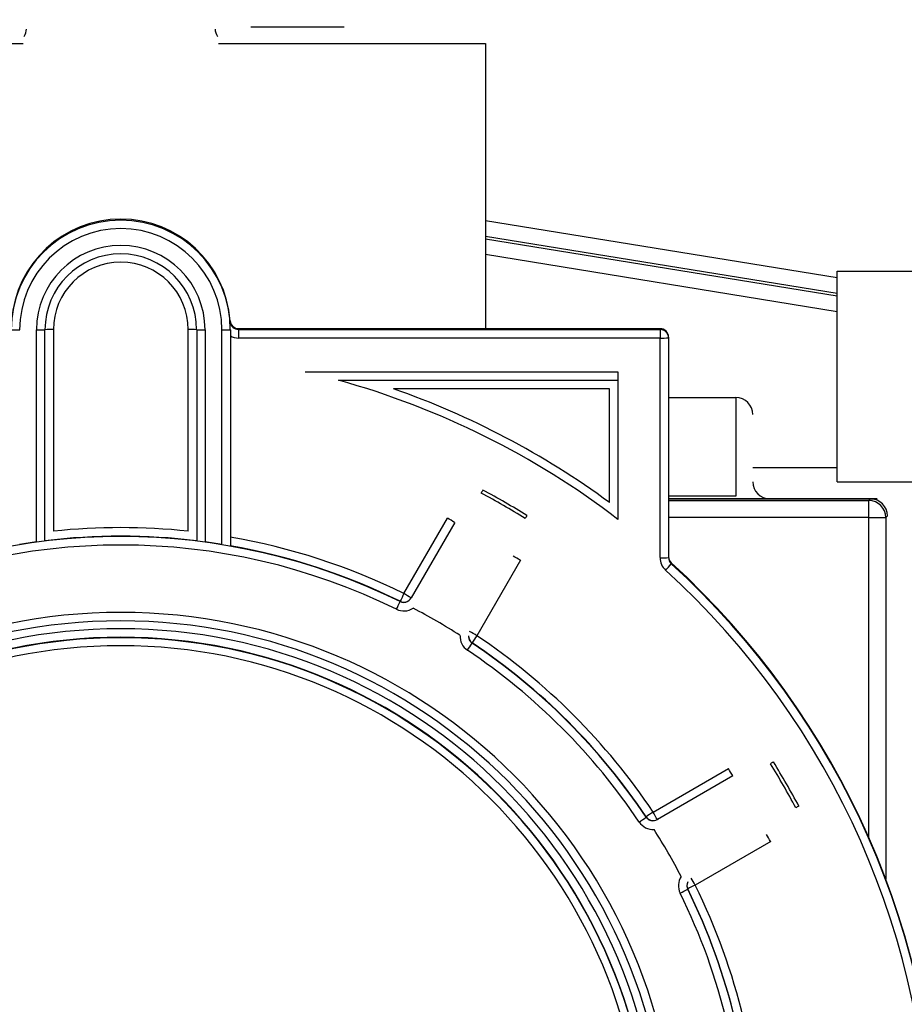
# Model space of a CAD drawing. Header units: inches. Extents: x 113 to 184, y 91 to 194.
# Tile 14 of 20: x 147 to 160, y 126 to 140. Entities that reach past the tile are written whole.
import ezdxf

# ---------------------------------------------------------------- set-up
doc = ezdxf.new("R2010")
doc.units = ezdxf.units.IN
doc.header["$MEASUREMENT"] = 0
doc.layers.add('N0', color=255, linetype='Continuous')

msp = doc.modelspace()

# ---------------------------------------------------------------- linework, layer by layer
at = {"layer": 'N0', "color": 255}
for p, q in [((150.397, 140.35), (151.784, 140.35)), ((143.028, 140.099), (147.002, 140.099)), ((149.915, 140.099), (153.889, 140.099)), ((153.889, 140.099), (153.889, 135.855)), ((153.889, 137.466), (159.124, 136.615)), ((153.889, 137.234), (159.124, 136.383)), ((159.124, 136.338), (153.889, 137.189)), ((159.124, 136.106), (153.889, 136.957)), ((159.124, 136.711), (163.641, 136.711)), ((159.124, 133.574), (159.124, 136.711)), ((150.085, 135.959), (150.085, 135.972)), ((147.204, 132.681), (147.204, 135.839)), ((147.329, 132.698), (147.329, 135.84)), ((147.454, 135.841), (147.454, 132.839)), ((149.462, 132.839), (149.462, 135.841)), ((149.588, 135.84), (149.588, 132.698)), ((149.713, 135.839), (149.713, 132.681)), ((149.964, 132.643), (149.964, 135.839)), ((150.09, 135.84), (150.09, 135.841)), ((150.09, 135.84), (150.09, 132.623)), ((150.211, 135.855), (150.211, 135.842)), ((156.489, 135.855), (150.211, 135.855)), ((150.211, 135.842), (150.211, 135.715)), ((150.211, 135.842), (156.489, 135.842)), ((156.489, 135.842), (156.489, 135.855)), ((156.489, 135.842), (156.489, 135.715)), ((156.489, 135.715), (150.211, 135.715)), ((156.489, 132.446), (156.489, 135.715)), ((156.615, 135.73), (156.615, 135.717)), ((156.615, 135.717), (156.615, 132.447)), ((151.204, 135.214), (155.862, 135.214)), ((155.862, 135.214), (155.862, 135.087)), ((151.698, 135.087), (155.862, 135.087)), ((155.862, 135.087), (155.862, 133.016)), ((155.736, 134.96), (152.52, 134.96)), ((155.736, 133.266), (155.736, 134.96)), ((156.615, 134.829), (157.618, 134.829)), ((157.618, 134.829), (157.618, 133.361)), ((159.124, 133.781), (157.869, 133.781)), ((159.124, 133.574), (163.641, 133.574)), ((157.618, 133.361), (156.615, 133.361)), ((156.615, 133.323), (159.721, 133.323)), ((159.721, 133.323), (156.615, 133.323)), ((156.615, 133.295), (159.598, 133.295)), ((159.598, 133.295), (159.623, 133.32)), ((159.598, 133.044), (159.598, 133.295)), ((159.721, 133.323), (159.721, 133.323)), ((152.673, 131.91), (153.321, 133.033)), ((153.43, 132.969), (152.782, 131.847)), ((159.598, 133.044), (156.615, 133.044)), ((159.598, 133.044), (159.849, 133.044)), ((159.598, 128.276), (159.598, 133.044)), ((159.874, 133.069), (159.849, 133.044)), ((159.849, 133.044), (159.849, 127.661)), ((154.408, 132.406), (153.76, 131.283)), ((156.655, 132.367), (156.655, 132.354)), ((152.617, 131.791), (152.617, 131.797)), ((152.782, 131.847), (152.782, 131.842)), ((153.69, 131.178), (153.69, 131.172)), ((156.386, 128.657), (157.508, 129.305)), ((157.571, 129.196), (156.448, 128.547)), ((156.281, 128.581), (156.281, 128.586)), ((156.448, 128.547), (156.448, 128.542)), ((158.136, 128.219), (157.013, 127.571)), ((156.9, 127.514), (156.9, 127.509))]:
    msp.add_line(p, q, dxfattribs=at)
for points in [[(153.764, 140.224, 2.052268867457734e-289, 2.052268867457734e-289, 1), (153.302, 140.224, 2.052268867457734e-289, 2.052268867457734e-289, 0), (152.822, 140.224, 2.052268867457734e-289, 2.052268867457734e-289, 0), (152.353, 140.224, 2.052268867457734e-289, 2.052268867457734e-289, 0), (151.893, 140.224, 2.052268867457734e-289, 2.052268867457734e-289, 0), (151.423, 140.224, 2.052268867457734e-289, 2.052268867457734e-289, 0), (150.941, 140.224, 2.052268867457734e-289, 2.052268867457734e-289, 0), (150.47, 140.224, 2.052268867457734e-289, 2.052268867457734e-289, 0)], [(146.519, 140.35, 2.052268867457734e-289, 2.052268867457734e-289, -0.008263), (146.596, 140.349, 2.052268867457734e-289, 2.052268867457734e-289, -0.005116), (146.672, 140.346, 2.052268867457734e-289, 2.052268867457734e-289, -0.004271), (146.749, 140.342, 2.052268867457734e-289, 2.052268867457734e-289, -0.003654), (146.825, 140.337, 2.052268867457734e-289, 2.052268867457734e-289, -0.00326), (146.901, 140.331, 2.052268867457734e-289, 2.052268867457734e-289, -0.002606), (146.979, 140.323, 2.052268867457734e-289, 2.052268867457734e-289, -0.002967), (147.054, 140.315, 2.052268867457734e-289, 2.052268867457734e-289, 0)], [(147.054, 140.315, 2.052268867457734e-289, 2.052268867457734e-289, 0.007822), (147.254, 140.296, 2.052268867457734e-289, 2.052268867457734e-289, 0.003255), (147.451, 140.281, 2.052268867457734e-289, 2.052268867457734e-289, 0.002582), (147.651, 140.268, 2.052268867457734e-289, 2.052268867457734e-289, 0.001403), (147.859, 140.255, 2.052268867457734e-289, 2.052268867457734e-289, 0.000936), (148.059, 140.245, 2.052268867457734e-289, 2.052268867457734e-289, 0.000334), (148.257, 140.235, 2.052268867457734e-289, 2.052268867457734e-289, 0.000148), (148.458, 140.224, 2.052268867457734e-289, 2.052268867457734e-289, 0)], [(148.458, 140.224, 2.052268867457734e-289, 2.052268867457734e-289, 0.000166), (148.659, 140.235, 2.052268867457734e-289, 2.052268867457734e-289, 0.000336), (148.855, 140.245, 2.052268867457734e-289, 2.052268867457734e-289, 0.000944), (149.057, 140.255, 2.052268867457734e-289, 2.052268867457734e-289, 0.001394), (149.265, 140.267, 2.052268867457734e-289, 2.052268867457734e-289, 0.002447), (149.465, 140.281, 2.052268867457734e-289, 2.052268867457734e-289, 0.003424), (149.663, 140.296, 2.052268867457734e-289, 2.052268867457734e-289, 0.004895), (149.863, 140.315, 2.052268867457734e-289, 2.052268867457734e-289, 0)], [(149.863, 140.315, 2.052268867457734e-289, 2.052268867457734e-289, -0.003201), (149.939, 140.323, 2.052268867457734e-289, 2.052268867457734e-289, -0.002753), (150.015, 140.331, 2.052268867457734e-289, 2.052268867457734e-289, -0.003151), (150.091, 140.337, 2.052268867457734e-289, 2.052268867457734e-289, -0.003336), (150.166, 140.342, 2.052268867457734e-289, 2.052268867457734e-289, -0.004621), (150.244, 140.346, 2.052268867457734e-289, 2.052268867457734e-289, -0.004789), (150.322, 140.349, 2.052268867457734e-289, 2.052268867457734e-289, -0.006631), (150.397, 140.35, 2.052268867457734e-289, 2.052268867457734e-289, 0)], [(150.397, 140.35, 2.052268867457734e-289, 2.052268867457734e-289, 0), (150.399, 140.325, 2.052268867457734e-289, 2.052268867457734e-289, 0), (150.403, 140.302, 2.052268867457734e-289, 2.052268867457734e-289, 0), (150.41, 140.28, 2.052268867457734e-289, 2.052268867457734e-289, 0), (150.419, 140.261, 2.052268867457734e-289, 2.052268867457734e-289, 0), (150.43, 140.246, 2.052268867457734e-289, 2.052268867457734e-289, 0), (150.442, 140.234, 2.052268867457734e-289, 2.052268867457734e-289, 0), (150.456, 140.227, 2.052268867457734e-289, 2.052268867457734e-289, 0), (150.47, 140.224, 2.052268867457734e-289, 2.052268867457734e-289, 0)], [(151.784, 140.35, 2.052268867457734e-289, 2.052268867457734e-289, 0.117722), (151.786, 140.318, 2.052268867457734e-289, 2.052268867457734e-289, 0.088782), (151.79, 140.295, 2.052268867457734e-289, 2.052268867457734e-289, 0.088991), (151.809, 140.267, 2.052268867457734e-289, 2.052268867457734e-289, 0.050634), (151.834, 140.246, 2.052268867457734e-289, 2.052268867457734e-289, 0.04626), (151.855, 140.233, 2.052268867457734e-289, 2.052268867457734e-289, 0.080538), (151.878, 140.226, 2.052268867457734e-289, 2.052268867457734e-289, 0.01473), (151.909, 140.224, 2.052268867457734e-289, 2.052268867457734e-289, 0)], [(147.018, 140.207, 2.052268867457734e-289, 2.052268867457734e-289, 0.001626), (146.936, 140.211, 2.052268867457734e-289, 2.052268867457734e-289, 0.001393), (146.855, 140.215, 2.052268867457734e-289, 2.052268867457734e-289, 0.001561), (146.774, 140.218, 2.052268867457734e-289, 2.052268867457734e-289, 0.001448), (146.693, 140.221, 2.052268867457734e-289, 2.052268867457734e-289, 0.002425), (146.611, 140.223, 2.052268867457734e-289, 2.052268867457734e-289, 0.002275), (146.526, 140.224, 2.052268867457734e-289, 2.052268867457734e-289, 0.003325), (146.446, 140.224, 2.052268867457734e-289, 2.052268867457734e-289, 0)], [(147.002, 140.099, 2.052268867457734e-289, 2.052268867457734e-289, 0.022459), (147.196, 140.101, 2.052268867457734e-289, 2.052268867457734e-289, 0.003986), (147.426, 140.115, 2.052268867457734e-289, 2.052268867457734e-289, 0.008202), (147.624, 140.131, 2.052268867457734e-289, 2.052268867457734e-289, 0.000249), (147.838, 140.152, 2.052268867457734e-289, 2.052268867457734e-289, 0.004249), (148.036, 140.174, 2.052268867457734e-289, 2.052268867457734e-289, 0.001372), (148.267, 140.201, 2.052268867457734e-289, 2.052268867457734e-289, 0.000495), (148.458, 140.224, 2.052268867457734e-289, 2.052268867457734e-289, 0)], [(147.018, 140.207, 2.052268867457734e-289, 2.052268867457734e-289, 0.078722), (147.013, 140.194, 2.052268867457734e-289, 2.052268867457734e-289, 0.04095), (147.009, 140.179, 2.052268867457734e-289, 2.052268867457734e-289, 0.012496), (147.006, 140.162, 2.052268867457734e-289, 2.052268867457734e-289, 0.009149), (147.004, 140.146, 2.052268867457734e-289, 2.052268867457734e-289, 0.012652), (147.002, 140.13, 2.052268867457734e-289, 2.052268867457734e-289, 0.016387), (147.002, 140.113, 2.052268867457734e-289, 2.052268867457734e-289, 0.017188), (147.002, 140.099, 2.052268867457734e-289, 2.052268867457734e-289, 0)], [(148.458, 140.224, 2.052268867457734e-289, 2.052268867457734e-289, -0.000342), (148.253, 140.217, 2.052268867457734e-289, 2.052268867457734e-289, -0.000985), (148.047, 140.21, 2.052268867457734e-289, 2.052268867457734e-289, -0.001618), (147.841, 140.205, 2.052268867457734e-289, 2.052268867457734e-289, -0.002126), (147.636, 140.2, 2.052268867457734e-289, 2.052268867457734e-289, -0.003493), (147.429, 140.199, 2.052268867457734e-289, 2.052268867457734e-289, -0.005155), (147.224, 140.2, 2.052268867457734e-289, 2.052268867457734e-289, -0.00645), (147.018, 140.207, 2.052268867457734e-289, 2.052268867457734e-289, 0)], [(148.458, 140.224, 2.052268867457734e-289, 2.052268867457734e-289, 0.000484), (148.666, 140.199, 2.052268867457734e-289, 2.052268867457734e-289, 0.001402), (148.873, 140.175, 2.052268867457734e-289, 2.052268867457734e-289, 0.002441), (149.081, 140.152, 2.052268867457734e-289, 2.052268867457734e-289, 0.003621), (149.289, 140.132, 2.052268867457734e-289, 2.052268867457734e-289, 0.005169), (149.497, 140.115, 2.052268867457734e-289, 2.052268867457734e-289, 0.00694), (149.705, 140.103, 2.052268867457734e-289, 2.052268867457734e-289, 0.008492), (149.915, 140.099, 2.052268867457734e-289, 2.052268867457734e-289, 0)], [(149.898, 140.207, 2.052268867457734e-289, 2.052268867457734e-289, -0.00993), (149.693, 140.2, 2.052268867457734e-289, 2.052268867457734e-289, -0.005141), (149.487, 140.199, 2.052268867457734e-289, 2.052268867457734e-289, -0.003446), (149.281, 140.2, 2.052268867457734e-289, 2.052268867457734e-289, -0.002165), (149.076, 140.205, 2.052268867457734e-289, 2.052268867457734e-289, -0.001627), (148.87, 140.21, 2.052268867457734e-289, 2.052268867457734e-289, -0.00099), (148.665, 140.217, 2.052268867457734e-289, 2.052268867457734e-289, -0.000324), (148.458, 140.224, 2.052268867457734e-289, 2.052268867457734e-289, 0)], [(150.47, 140.224, 2.052268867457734e-289, 2.052268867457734e-289, 0.003927), (150.389, 140.224, 2.052268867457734e-289, 2.052268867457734e-289, 0.002391), (150.307, 140.223, 2.052268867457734e-289, 2.052268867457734e-289, 0.002026), (150.225, 140.221, 2.052268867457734e-289, 2.052268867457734e-289, 0.001769), (150.144, 140.218, 2.052268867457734e-289, 2.052268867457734e-289, 0.001609), (150.062, 140.215, 2.052268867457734e-289, 2.052268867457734e-289, 0.001323), (149.979, 140.211, 2.052268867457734e-289, 2.052268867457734e-289, 0.001519), (149.898, 140.207, 2.052268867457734e-289, 2.052268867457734e-289, 0)], [(149.898, 140.207, 2.052268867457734e-289, 2.052268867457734e-289, -0.081094), (149.904, 140.193, 2.052268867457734e-289, 2.052268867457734e-289, -0.00518), (149.908, 140.177, 2.052268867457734e-289, 2.052268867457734e-289, -0.024496), (149.911, 140.162, 2.052268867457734e-289, 2.052268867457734e-289, -0.006263), (149.913, 140.146, 2.052268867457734e-289, 2.052268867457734e-289, -0.013319), (149.914, 140.131, 2.052268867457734e-289, 2.052268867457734e-289, -0.009563), (149.915, 140.113, 2.052268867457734e-289, 2.052268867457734e-289, -0.016931), (149.915, 140.099, 2.052268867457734e-289, 2.052268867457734e-289, 0)], [(153.889, 140.099, 2.052268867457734e-289, 2.052268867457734e-289, 0.129821), (153.887, 140.135, 2.052268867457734e-289, 2.052268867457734e-289, 0.107137), (153.879, 140.161, 2.052268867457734e-289, 2.052268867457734e-289, 0.049367), (153.867, 140.178, 2.052268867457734e-289, 2.052268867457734e-289, 0.035469), (153.851, 140.193, 2.052268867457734e-289, 2.052268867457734e-289, 0.041999), (153.83, 140.209, 2.052268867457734e-289, 2.052268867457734e-289, 0.053943), (153.809, 140.219, 2.052268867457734e-289, 2.052268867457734e-289, 0.098569), (153.764, 140.224, 2.052268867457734e-289, 2.052268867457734e-289, 0)], [(159.25, 136.837, 2.052268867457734e-289, 2.052268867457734e-289, 0.130892), (159.213, 136.834, 2.052268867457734e-289, 2.052268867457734e-289, 0.116021), (159.185, 136.825, 2.052268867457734e-289, 2.052268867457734e-289, 0.065076), (159.16, 136.804, 2.052268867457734e-289, 2.052268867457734e-289, 0.045292), (159.142, 136.781, 2.052268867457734e-289, 2.052268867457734e-289, 0.049738), (159.13, 136.76, 2.052268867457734e-289, 2.052268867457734e-289, 0.078888), (159.125, 136.738, 2.052268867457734e-289, 2.052268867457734e-289, 0.00579), (159.124, 136.711, 2.052268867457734e-289, 2.052268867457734e-289, 0)], [(163.516, 136.837, 2.052268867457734e-289, 2.052268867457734e-289, -1), (162.907, 136.837, 2.052268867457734e-289, 2.052268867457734e-289, 0), (162.295, 136.837, 2.052268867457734e-289, 2.052268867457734e-289, 0), (161.692, 136.837, 2.052268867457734e-289, 2.052268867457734e-289, 0), (161.074, 136.837, 2.052268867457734e-289, 2.052268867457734e-289, 0), (160.471, 136.837, 2.052268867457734e-289, 2.052268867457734e-289, 0), (159.859, 136.837, 2.052268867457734e-289, 2.052268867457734e-289, 0), (159.25, 136.837, 2.052268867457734e-289, 2.052268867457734e-289, 0)], [(150.09, 135.841, 2.052268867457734e-289, 2.052268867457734e-289, 0.004812), (150.089, 135.857, 2.052268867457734e-289, 2.052268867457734e-289, 0.000087), (150.089, 135.874, 2.052268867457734e-289, 2.052268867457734e-289, 0.004241), (150.089, 135.892, 2.052268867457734e-289, 2.052268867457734e-289, 0.006814), (150.088, 135.91, 2.052268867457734e-289, 2.052268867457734e-289, 0.003749), (150.087, 135.927, 2.052268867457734e-289, 2.052268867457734e-289, 0.000372), (150.086, 135.946, 2.052268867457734e-289, 2.052268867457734e-289, -0.99805), (150.085, 135.959, 2.052268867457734e-289, 2.052268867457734e-289, 0)], [(151.698, 135.087, 2.052268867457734e-289, 2.052268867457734e-289, 0.998737), (151.633, 135.106, 2.052268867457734e-289, 2.052268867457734e-289, 0.002397), (151.555, 135.127, 2.052268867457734e-289, 2.052268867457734e-289, 0.001701), (151.485, 135.145, 2.052268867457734e-289, 2.052268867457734e-289, 0.002078), (151.409, 135.165, 2.052268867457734e-289, 2.052268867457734e-289, 0.002169), (151.332, 135.183, 2.052268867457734e-289, 2.052268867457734e-289, 0.001957), (151.258, 135.201, 2.052268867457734e-289, 2.052268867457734e-289, 0.999304), (151.204, 135.214, 2.052268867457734e-289, 2.052268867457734e-289, 0)], [(151.698, 135.087, 2.052268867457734e-289, 2.052268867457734e-289, 0.997224), (151.815, 135.07, 2.052268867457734e-289, 2.052268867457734e-289, -0.001013), (151.935, 135.053, 2.052268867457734e-289, 2.052268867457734e-289, -0.001142), (152.064, 135.034, 2.052268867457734e-289, 2.052268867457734e-289, -0.001183), (152.187, 135.015, 2.052268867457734e-289, 2.052268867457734e-289, -0.001901), (152.316, 134.995, 2.052268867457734e-289, 2.052268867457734e-289, -0.001336), (152.432, 134.975, 2.052268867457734e-289, 2.052268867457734e-289, 0.999735), (152.52, 134.96, 2.052268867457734e-289, 2.052268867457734e-289, 0)], [(157.869, 133.574, 2.052268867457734e-289, 2.052268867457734e-289, 0), (157.869, 133.708, 2.052268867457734e-289, 2.052268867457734e-289, 0), (157.869, 133.86, 2.052268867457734e-289, 2.052268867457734e-289, 0), (157.869, 134.005, 2.052268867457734e-289, 2.052268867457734e-289, 0), (157.869, 134.151, 2.052268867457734e-289, 2.052268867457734e-289, 0), (157.869, 134.294, 2.052268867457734e-289, 2.052268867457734e-289, 0), (157.869, 134.435, 2.052268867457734e-289, 2.052268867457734e-289, 0), (157.869, 134.578, 2.052268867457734e-289, 2.052268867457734e-289, 0)], [(157.618, 133.361, 2.052268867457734e-289, 2.052268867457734e-289, 0.044524), (157.67, 133.365, 2.052268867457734e-289, 2.052268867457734e-289, 0.047294), (157.721, 133.379, 2.052268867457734e-289, 2.052268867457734e-289, 0.049286), (157.768, 133.401, 2.052268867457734e-289, 2.052268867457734e-289, 0.051957), (157.81, 133.433, 2.052268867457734e-289, 2.052268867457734e-289, 0.070077), (157.843, 133.474, 2.052268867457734e-289, 2.052268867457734e-289, 0.069495), (157.863, 133.523, 2.052268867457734e-289, 2.052268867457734e-289, 0.059364), (157.869, 133.574, 2.052268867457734e-289, 2.052268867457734e-289, 0)], [(158.873, 133.323, 2.052268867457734e-289, 2.052268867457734e-289, 0.120445), (158.926, 133.325, 2.052268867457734e-289, 2.052268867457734e-289, 0.081277), (158.974, 133.34, 2.052268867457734e-289, 2.052268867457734e-289, 0.048699), (159.023, 133.368, 2.052268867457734e-289, 2.052268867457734e-289, 0.06178), (159.07, 133.412, 2.052268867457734e-289, 2.052268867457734e-289, 0.07502), (159.111, 133.476, 2.052268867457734e-289, 2.052268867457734e-289, 0.092009), (159.122, 133.524, 2.052268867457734e-289, 2.052268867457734e-289, 0.046331), (159.124, 133.574, 2.052268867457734e-289, 2.052268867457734e-289, 0)], [(153.825, 133.407, 2.052268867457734e-289, 2.052268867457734e-289, -0.999998), (153.74, 133.26, 2.052268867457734e-289, 2.052268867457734e-289, -0.000001), (153.59, 132.998, 2.052268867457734e-289, 2.052268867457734e-289, -0.000002), (153.46, 132.773, 2.052268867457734e-289, 2.052268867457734e-289, -0.000004), (153.319, 132.528, 2.052268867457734e-289, 2.052268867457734e-289, -0.000006), (153.168, 132.265, 2.052268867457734e-289, 2.052268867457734e-289, -0.000002), (153.044, 132.048, 2.052268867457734e-289, 2.052268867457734e-289, -0.000043), (152.914, 131.822, 2.052268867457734e-289, 2.052268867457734e-289, 0)], [(153.321, 133.033, 2.052268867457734e-289, 2.052268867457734e-289, -0.030197), (153.39, 133.148, 2.052268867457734e-289, 2.052268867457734e-289, -0.047876), (153.482, 133.267, 2.052268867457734e-289, 2.052268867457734e-289, -0.031031), (153.585, 133.365, 2.052268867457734e-289, 2.052268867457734e-289, -0.050092), (153.682, 133.434, 2.052268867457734e-289, 2.052268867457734e-289, -0.095601), (153.777, 133.467, 2.052268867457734e-289, 2.052268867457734e-289, -0.124498), (153.823, 133.464, 2.052268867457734e-289, 2.052268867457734e-289, 0.039778), (153.849, 133.452, 2.052268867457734e-289, 2.052268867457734e-289, 0)], [(153.825, 133.407, 2.052268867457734e-289, 2.052268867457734e-289, 0.39737), (153.781, 133.405, 2.052268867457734e-289, 2.052268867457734e-289, 0.067063), (153.726, 133.368, 2.052268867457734e-289, 2.052268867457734e-289, 0.04509), (153.654, 133.296, 2.052268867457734e-289, 2.052268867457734e-289, 0.013744), (153.587, 133.213, 2.052268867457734e-289, 2.052268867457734e-289, 0.012512), (153.529, 133.133, 2.052268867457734e-289, 2.052268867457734e-289, 0.021371), (153.475, 133.046, 2.052268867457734e-289, 2.052268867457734e-289, 0.003082), (153.43, 132.969, 2.052268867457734e-289, 2.052268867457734e-289, 0)], [(155.736, 133.266, 2.052268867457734e-289, 2.052268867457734e-289, 0.999765), (155.75, 133.239, 2.052268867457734e-289, 2.052268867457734e-289, -0.000416), (155.768, 133.203, 2.052268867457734e-289, 2.052268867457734e-289, -0.000321), (155.787, 133.165, 2.052268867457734e-289, 2.052268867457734e-289, -0.0003), (155.806, 133.127, 2.052268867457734e-289, 2.052268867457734e-289, -0.000391), (155.826, 133.087, 2.052268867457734e-289, 2.052268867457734e-289, 0.000018), (155.844, 133.05, 2.052268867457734e-289, 2.052268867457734e-289, 0.007046), (155.862, 133.016, 2.052268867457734e-289, 2.052268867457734e-289, 0)], [(157.618, 133.323, 2.052268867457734e-289, 2.052268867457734e-289, 1), (157.618, 133.328, 2.052268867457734e-289, 2.052268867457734e-289, 0), (157.618, 133.333, 2.052268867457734e-289, 2.052268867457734e-289, 0), (157.618, 133.338, 2.052268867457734e-289, 2.052268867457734e-289, 0), (157.618, 133.345, 2.052268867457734e-289, 2.052268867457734e-289, 0), (157.618, 133.35, 2.052268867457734e-289, 2.052268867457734e-289, 0), (157.618, 133.357, 2.052268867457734e-289, 2.052268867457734e-289, 0), (157.618, 133.361, 2.052268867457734e-289, 2.052268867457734e-289, 0)], [(158.028, 133.341, 2.052268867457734e-289, 2.052268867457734e-289, 0), (157.964, 133.377, 2.052268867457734e-289, 2.052268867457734e-289, 0), (157.953, 133.389, 2.052268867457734e-289, 2.052268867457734e-289, 0)], [(159.623, 133.32, 2.052268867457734e-289, 2.052268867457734e-289, -0.076997), (159.637, 133.321, 2.052268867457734e-289, 2.052268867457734e-289, -0.002846), (159.651, 133.322, 2.052268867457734e-289, 2.052268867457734e-289, -0.001328), (159.665, 133.322, 2.052268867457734e-289, 2.052268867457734e-289, -0.000806), (159.679, 133.322, 2.052268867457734e-289, 2.052268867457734e-289, -0.000455), (159.693, 133.323, 2.052268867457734e-289, 2.052268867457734e-289, -0.000519), (159.707, 133.323, 2.052268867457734e-289, 2.052268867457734e-289, -0.000387), (159.721, 133.323, 2.052268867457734e-289, 2.052268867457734e-289, 0)], [(159.923, 133.098, 2.052268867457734e-289, 2.052268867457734e-289, 0.073747), (159.918, 133.143, 2.052268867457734e-289, 2.052268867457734e-289, 0.042325), (159.9, 133.191, 2.052268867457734e-289, 2.052268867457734e-289, 0.035956), (159.877, 133.232, 2.052268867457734e-289, 2.052268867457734e-289, 0.045856), (159.848, 133.268, 2.052268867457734e-289, 2.052268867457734e-289, 0.060964), (159.811, 133.298, 2.052268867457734e-289, 2.052268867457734e-289, 0.060034), (159.768, 133.318, 2.052268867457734e-289, 2.052268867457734e-289, 0.143634), (159.721, 133.323, 2.052268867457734e-289, 2.052268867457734e-289, 0)], [(159.721, 133.323, 2.052268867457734e-289, 2.052268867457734e-289, -0.12593), (159.761, 133.32, 2.052268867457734e-289, 2.052268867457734e-289, -0.096608), (159.795, 133.313, 2.052268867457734e-289, 2.052268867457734e-289, -0.077103), (159.835, 133.287, 2.052268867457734e-289, 2.052268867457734e-289, -0.053576), (159.877, 133.242, 2.052268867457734e-289, 2.052268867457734e-289, -0.08021), (159.909, 133.184, 2.052268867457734e-289, 2.052268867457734e-289, -0.060542), (159.917, 133.144, 2.052268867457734e-289, 2.052268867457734e-289, -0.05685), (159.923, 133.098, 2.052268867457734e-289, 2.052268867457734e-289, 0)], [(160.125, 133.323, 2.052268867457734e-289, 2.052268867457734e-289, 0), (160.071, 133.323, 2.052268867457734e-289, 2.052268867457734e-289, 0), (160.007, 133.323, 2.052268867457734e-289, 2.052268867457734e-289, 0), (159.952, 133.323, 2.052268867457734e-289, 2.052268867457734e-289, 0), (159.894, 133.323, 2.052268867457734e-289, 2.052268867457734e-289, 0), (159.835, 133.323, 2.052268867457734e-289, 2.052268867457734e-289, 0), (159.779, 133.323, 2.052268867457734e-289, 2.052268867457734e-289, 0), (159.721, 133.323, 2.052268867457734e-289, 2.052268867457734e-289, 0)], [(160.125, 133.117, 2.052268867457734e-289, 2.052268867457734e-289, 0.000059), (160.124, 132.345, 2.052268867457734e-289, 2.052268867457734e-289, 0.000031), (160.123, 131.596, 2.052268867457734e-289, 2.052268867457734e-289, 0.000049), (160.122, 130.7, 2.052268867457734e-289, 2.052268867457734e-289, 0.00002), (160.121, 129.863, 2.052268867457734e-289, 2.052268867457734e-289, 0.000008), (160.12, 129.056, 2.052268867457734e-289, 2.052268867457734e-289, 0.000013), (160.119, 128.144, 2.052268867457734e-289, 2.052268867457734e-289, 0.000056), (160.118, 127.375, 2.052268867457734e-289, 2.052268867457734e-289, 0.999999), (160.118, 126.844, 2.052268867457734e-289, 2.052268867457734e-289, 0)], [(159.923, 133.098, 2.052268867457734e-289, 2.052268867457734e-289, -0.036025), (159.952, 133.104, 2.052268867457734e-289, 2.052268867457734e-289, -0.009494), (159.98, 133.108, 2.052268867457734e-289, 2.052268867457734e-289, -0.006822), (160.009, 133.111, 2.052268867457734e-289, 2.052268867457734e-289, -0.006217), (160.038, 133.114, 2.052268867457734e-289, 2.052268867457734e-289, -0.005159), (160.066, 133.115, 2.052268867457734e-289, 2.052268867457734e-289, -0.006833), (160.098, 133.117, 2.052268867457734e-289, 2.052268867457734e-289, -0.009443), (160.125, 133.117, 2.052268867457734e-289, 2.052268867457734e-289, 0)], [(152.782, 131.842, 2.052268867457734e-289, 2.052268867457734e-289, 0), (152.865, 131.987, 2.052268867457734e-289, 2.052268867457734e-289, 0), (152.963, 132.158, 2.052268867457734e-289, 2.052268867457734e-289, 0), (153.061, 132.329, 2.052268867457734e-289, 2.052268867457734e-289, 0), (153.15, 132.482, 2.052268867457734e-289, 2.052268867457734e-289, 0), (153.248, 132.653, 2.052268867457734e-289, 2.052268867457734e-289, 0), (153.346, 132.824, 2.052268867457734e-289, 2.052268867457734e-289, 0), (153.43, 132.969, 2.052268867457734e-289, 2.052268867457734e-289, 0)], [(153.569, 131.444, 2.052268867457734e-289, 2.052268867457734e-289, -0.999996), (153.657, 131.597, 2.052268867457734e-289, 2.052268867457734e-289, -0.000003), (153.807, 131.858, 2.052268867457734e-289, 2.052268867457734e-289, -0.000003), (153.936, 132.083, 2.052268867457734e-289, 2.052268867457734e-289, -0.000004), (154.076, 132.326, 2.052268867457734e-289, 2.052268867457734e-289, -0.000004), (154.226, 132.588, 2.052268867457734e-289, 2.052268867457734e-289, -0.000002), (154.352, 132.806, 2.052268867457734e-289, 2.052268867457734e-289, -0.000239), (154.48, 133.029, 2.052268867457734e-289, 2.052268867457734e-289, 0)], [(154.299, 132.467, 2.052268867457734e-289, 2.052268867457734e-289, 0.010825), (154.34, 132.54, 2.052268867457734e-289, 2.052268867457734e-289, 0.016929), (154.386, 132.625, 2.052268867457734e-289, 2.052268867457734e-289, 0.015401), (154.424, 132.709, 2.052268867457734e-289, 2.052268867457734e-289, 0.014292), (154.459, 132.799, 2.052268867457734e-289, 2.052268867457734e-289, 0.016233), (154.487, 132.887, 2.052268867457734e-289, 2.052268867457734e-289, 0.065974), (154.5, 132.965, 2.052268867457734e-289, 2.052268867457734e-289, 0.195718), (154.48, 133.029, 2.052268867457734e-289, 2.052268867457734e-289, 0)], [(154.507, 133.072, 2.052268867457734e-289, 2.052268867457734e-289, 0.875693), (154.54, 133.044, 2.052268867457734e-289, 2.052268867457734e-289, -0.063895), (154.56, 133.005, 2.052268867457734e-289, 2.052268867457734e-289, -0.109549), (154.575, 132.882, 2.052268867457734e-289, 2.052268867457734e-289, -0.033394), (154.557, 132.763, 2.052268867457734e-289, 2.052268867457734e-289, -0.029064), (154.522, 132.638, 2.052268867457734e-289, 2.052268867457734e-289, -0.042484), (154.469, 132.516, 2.052268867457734e-289, 2.052268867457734e-289, -0.023995), (154.408, 132.406, 2.052268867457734e-289, 2.052268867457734e-289, 0)], [(159.867, 127.595, 2.052268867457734e-289, 2.052268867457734e-289, -0.99981), (159.868, 128.205, 2.052268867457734e-289, 2.052268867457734e-289, -0.00003), (159.869, 128.874, 2.052268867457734e-289, 2.052268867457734e-289, -0.000034), (159.869, 129.612, 2.052268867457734e-289, 2.052268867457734e-289, -0.000022), (159.87, 130.316, 2.052268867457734e-289, 2.052268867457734e-289, -0.000024), (159.871, 131.012, 2.052268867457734e-289, 2.052268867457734e-289, -0.000033), (159.872, 131.799, 2.052268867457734e-289, 2.052268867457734e-289, -0.000008), (159.873, 132.386, 2.052268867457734e-289, 2.052268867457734e-289, -0.000033), (159.874, 133.069, 2.052268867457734e-289, 2.052268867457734e-289, 0)], [(159.874, 133.069, 2.052268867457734e-289, 2.052268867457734e-289, -0.318506), (159.876, 133.077, 2.052268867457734e-289, 2.052268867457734e-289, -0.103813), (159.883, 133.082, 2.052268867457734e-289, 2.052268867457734e-289, -0.009097), (159.891, 133.087, 2.052268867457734e-289, 2.052268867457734e-289, -0.033277), (159.898, 133.09, 2.052268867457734e-289, 2.052268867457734e-289, -0.002723), (159.907, 133.093, 2.052268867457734e-289, 2.052268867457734e-289, -0.021934), (159.915, 133.096, 2.052268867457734e-289, 2.052268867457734e-289, -0.011829), (159.923, 133.098, 2.052268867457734e-289, 2.052268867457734e-289, 0)], [(147.329, 132.698, 2.052268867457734e-289, 2.052268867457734e-289, -0.987864), (147.347, 132.718, 2.052268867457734e-289, 2.052268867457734e-289, -0.000949), (147.365, 132.739, 2.052268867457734e-289, 2.052268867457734e-289, -0.000609), (147.384, 132.761, 2.052268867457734e-289, 2.052268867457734e-289, -0.000528), (147.404, 132.782, 2.052268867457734e-289, 2.052268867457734e-289, -0.000788), (147.424, 132.806, 2.052268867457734e-289, 2.052268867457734e-289, -0.00037), (147.442, 132.825, 2.052268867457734e-289, 2.052268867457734e-289, 0.999988), (147.454, 132.839, 2.052268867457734e-289, 2.052268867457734e-289, 0)], [(149.588, 132.698, 2.052268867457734e-289, 2.052268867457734e-289, 0.987864), (149.57, 132.718, 2.052268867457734e-289, 2.052268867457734e-289, 0.000949), (149.552, 132.739, 2.052268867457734e-289, 2.052268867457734e-289, 0.000609), (149.533, 132.761, 2.052268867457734e-289, 2.052268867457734e-289, 0.000528), (149.513, 132.782, 2.052268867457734e-289, 2.052268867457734e-289, 0.000788), (149.492, 132.806, 2.052268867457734e-289, 2.052268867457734e-289, 0.00037), (149.475, 132.825, 2.052268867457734e-289, 2.052268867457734e-289, -0.999988), (149.462, 132.839, 2.052268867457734e-289, 2.052268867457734e-289, 0)], [(147.329, 132.698, 2.052268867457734e-289, 2.052268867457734e-289, -0.977277), (147.313, 132.695, 2.052268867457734e-289, 2.052268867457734e-289, -0.000604), (147.294, 132.693, 2.052268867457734e-289, 2.052268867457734e-289, -0.000184), (147.276, 132.69, 2.052268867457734e-289, 2.052268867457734e-289, -0.000017), (147.257, 132.688, 2.052268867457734e-289, 2.052268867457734e-289, 0.000162), (147.239, 132.685, 2.052268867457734e-289, 2.052268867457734e-289, 0.000379), (147.219, 132.683, 2.052268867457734e-289, 2.052268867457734e-289, 0.998011), (147.204, 132.681, 2.052268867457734e-289, 2.052268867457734e-289, 0)], [(149.713, 132.681, 2.052268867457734e-289, 2.052268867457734e-289, 0.000284), (149.696, 132.683, 2.052268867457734e-289, 2.052268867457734e-289, 0.000225), (149.678, 132.685, 2.052268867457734e-289, 2.052268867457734e-289, 0.000323), (149.659, 132.688, 2.052268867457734e-289, 2.052268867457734e-289, 0.000047), (149.641, 132.69, 2.052268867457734e-289, 2.052268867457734e-289, -0.000257), (149.622, 132.693, 2.052268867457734e-289, 2.052268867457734e-289, -0.000796), (149.605, 132.695, 2.052268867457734e-289, 2.052268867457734e-289, -0.007686), (149.588, 132.698, 2.052268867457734e-289, 2.052268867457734e-289, 0)], [(150.09, 132.623, 2.052268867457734e-289, 2.052268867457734e-289, -0.977633), (150.074, 132.625, 2.052268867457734e-289, 2.052268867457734e-289, -0.000584), (150.055, 132.629, 2.052268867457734e-289, 2.052268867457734e-289, -0.000173), (150.036, 132.632, 2.052268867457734e-289, 2.052268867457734e-289, -0.000005), (150.018, 132.635, 2.052268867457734e-289, 2.052268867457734e-289, 0.000173), (150, 132.638, 2.052268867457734e-289, 2.052268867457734e-289, 0.000375), (149.98, 132.641, 2.052268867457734e-289, 2.052268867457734e-289, 0.997348), (149.964, 132.643, 2.052268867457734e-289, 2.052268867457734e-289, 0)], [(154.299, 132.467, 2.052268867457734e-289, 2.052268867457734e-289, 0), (154.216, 132.322, 2.052268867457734e-289, 2.052268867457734e-289, 0), (154.117, 132.151, 2.052268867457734e-289, 2.052268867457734e-289, 0), (154.019, 131.981, 2.052268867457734e-289, 2.052268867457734e-289, 0), (153.931, 131.827, 2.052268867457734e-289, 2.052268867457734e-289, 0), (153.833, 131.656, 2.052268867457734e-289, 2.052268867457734e-289, 0), (153.734, 131.485, 2.052268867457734e-289, 2.052268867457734e-289, 0), (153.651, 131.34, 2.052268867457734e-289, 2.052268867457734e-289, 0)], [(152.728, 131.791, 2.052268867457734e-289, 2.052268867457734e-289, 0.968522), (152.733, 131.794, 2.052268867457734e-289, 2.052268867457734e-289, 0.026628), (152.745, 131.8, 2.052268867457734e-289, 2.052268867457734e-289, 0.026235), (152.754, 131.806, 2.052268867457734e-289, 2.052268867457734e-289, 0.03686), (152.763, 131.814, 2.052268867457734e-289, 2.052268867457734e-289, 0.047681), (152.77, 131.824, 2.052268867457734e-289, 2.052268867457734e-289, 0.017998), (152.776, 131.833, 2.052268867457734e-289, 2.052268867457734e-289, 0.805399), (152.782, 131.842, 2.052268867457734e-289, 2.052268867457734e-289, 0)], [(152.787, 131.714, 2.052268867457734e-289, 2.052268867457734e-289, 0.009337), (152.78, 131.726, 2.052268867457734e-289, 2.052268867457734e-289, 0.004272), (152.774, 131.738, 2.052268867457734e-289, 2.052268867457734e-289, 0.013574), (152.766, 131.752, 2.052268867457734e-289, 2.052268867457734e-289, 0.012154), (152.757, 131.764, 2.052268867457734e-289, 2.052268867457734e-289, 0.014082), (152.749, 131.776, 2.052268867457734e-289, 2.052268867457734e-289, 0.033073), (152.738, 131.787, 2.052268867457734e-289, 2.052268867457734e-289, -0.548453), (152.728, 131.791, 2.052268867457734e-289, 2.052268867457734e-289, 0)], [(152.914, 131.822, 2.052268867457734e-289, 2.052268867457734e-289, 0), (152.892, 131.834, 2.052268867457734e-289, 2.052268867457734e-289, 0), (152.871, 131.843, 2.052268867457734e-289, 2.052268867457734e-289, 0), (152.85, 131.849, 2.052268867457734e-289, 2.052268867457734e-289, 0), (152.83, 131.853, 2.052268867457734e-289, 2.052268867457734e-289, 0), (152.813, 131.855, 2.052268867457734e-289, 2.052268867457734e-289, 0), (152.799, 131.853, 2.052268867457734e-289, 2.052268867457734e-289, 0), (152.788, 131.849, 2.052268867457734e-289, 2.052268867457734e-289, 0), (152.782, 131.842, 2.052268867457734e-289, 2.052268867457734e-289, 0)], [(152.914, 131.822, 2.052268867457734e-289, 2.052268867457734e-289, -0.835123), (152.9, 131.801, 2.052268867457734e-289, 2.052268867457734e-289, -0.034835), (152.886, 131.779, 2.052268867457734e-289, 2.052268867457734e-289, -0.045066), (152.868, 131.76, 2.052268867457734e-289, 2.052268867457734e-289, -0.030088), (152.85, 131.744, 2.052268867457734e-289, 2.052268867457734e-289, -0.032921), (152.829, 131.732, 2.052268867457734e-289, 2.052268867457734e-289, -0.032492), (152.807, 131.722, 2.052268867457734e-289, 2.052268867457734e-289, -0.934649), (152.787, 131.714, 2.052268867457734e-289, 2.052268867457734e-289, 0)], [(152.787, 131.714, 2.052268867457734e-289, 2.052268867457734e-289, 0.039034), (152.79, 131.711, 2.052268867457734e-289, 2.052268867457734e-289, -0.011937), (152.792, 131.706, 2.052268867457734e-289, 2.052268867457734e-289, 0.038646), (152.795, 131.703, 2.052268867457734e-289, 2.052268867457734e-289, 0.070891), (152.798, 131.699, 2.052268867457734e-289, 2.052268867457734e-289, 0.039968), (152.802, 131.697, 2.052268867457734e-289, 2.052268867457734e-289, -0.00255), (152.806, 131.695, 2.052268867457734e-289, 2.052268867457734e-289, 0.082359), (152.81, 131.693, 2.052268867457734e-289, 2.052268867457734e-289, 0)], [(153.539, 131.28, 2.052268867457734e-289, 2.052268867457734e-289, -0.102972), (153.536, 131.313, 2.052268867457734e-289, 2.052268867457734e-289, -0.017418), (153.532, 131.335, 2.052268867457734e-289, 2.052268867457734e-289, -0.051034), (153.532, 131.358, 2.052268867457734e-289, 2.052268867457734e-289, -0.065777), (153.537, 131.379, 2.052268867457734e-289, 2.052268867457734e-289, -0.036549), (153.545, 131.397, 2.052268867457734e-289, 2.052268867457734e-289, -0.009894), (153.554, 131.413, 2.052268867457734e-289, 2.052268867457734e-289, -0.020944), (153.569, 131.444, 2.052268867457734e-289, 2.052268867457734e-289, 0)], [(153.651, 131.34, 2.052268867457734e-289, 2.052268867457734e-289, 0), (153.654, 131.349, 2.052268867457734e-289, 2.052268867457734e-289, 0), (153.652, 131.361, 2.052268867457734e-289, 2.052268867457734e-289, 0), (153.647, 131.374, 2.052268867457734e-289, 2.052268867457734e-289, 0), (153.637, 131.388, 2.052268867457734e-289, 2.052268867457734e-289, 0), (153.624, 131.402, 2.052268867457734e-289, 2.052268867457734e-289, 0), (153.608, 131.417, 2.052268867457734e-289, 2.052268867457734e-289, 0), (153.589, 131.431, 2.052268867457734e-289, 2.052268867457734e-289, 0), (153.569, 131.444, 2.052268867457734e-289, 2.052268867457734e-289, 0)], [(153.509, 131.289, 2.052268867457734e-289, 2.052268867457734e-289, 0.037253), (153.512, 131.287, 2.052268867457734e-289, 2.052268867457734e-289, -0.013988), (153.516, 131.285, 2.052268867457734e-289, 2.052268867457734e-289, 0.034563), (153.52, 131.282, 2.052268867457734e-289, 2.052268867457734e-289, 0.070925), (153.525, 131.281, 2.052268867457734e-289, 2.052268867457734e-289, 0.04536), (153.53, 131.28, 2.052268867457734e-289, 2.052268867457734e-289, 0.000338), (153.534, 131.28, 2.052268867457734e-289, 2.052268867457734e-289, 0.095509), (153.539, 131.28, 2.052268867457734e-289, 2.052268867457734e-289, 0)], [(153.634, 131.268, 2.052268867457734e-289, 2.052268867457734e-289, -0.539667), (153.626, 131.275, 2.052268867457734e-289, 2.052268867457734e-289, 0.032599), (153.611, 131.278, 2.052268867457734e-289, 2.052268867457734e-289, 0.013526), (153.597, 131.279, 2.052268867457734e-289, 2.052268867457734e-289, 0.011924), (153.582, 131.28, 2.052268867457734e-289, 2.052268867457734e-289, 0.013166), (153.566, 131.281, 2.052268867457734e-289, 2.052268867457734e-289, 0.004005), (153.553, 131.28, 2.052268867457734e-289, 2.052268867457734e-289, 0.009029), (153.539, 131.28, 2.052268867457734e-289, 2.052268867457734e-289, 0)], [(153.651, 131.34, 2.052268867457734e-289, 2.052268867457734e-289, 0.028002), (153.647, 131.331, 2.052268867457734e-289, 2.052268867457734e-289, -0.0251), (153.642, 131.321, 2.052268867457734e-289, 2.052268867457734e-289, 0.035703), (153.637, 131.311, 2.052268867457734e-289, 2.052268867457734e-289, 0.071309), (153.634, 131.3, 2.052268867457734e-289, 2.052268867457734e-289, 0.042045), (153.633, 131.288, 2.052268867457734e-289, 2.052268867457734e-289, 0.007724), (153.634, 131.278, 2.052268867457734e-289, 2.052268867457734e-289, 0.764401), (153.634, 131.268, 2.052268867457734e-289, 2.052268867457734e-289, 0)], [(157.508, 129.305, 2.052268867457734e-289, 2.052268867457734e-289, -0.029827), (157.624, 129.37, 2.052268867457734e-289, 2.052268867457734e-289, -0.047174), (157.76, 129.426, 2.052268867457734e-289, 2.052268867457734e-289, -0.032121), (157.903, 129.461, 2.052268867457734e-289, 2.052268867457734e-289, -0.042665), (158.009, 129.472, 2.052268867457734e-289, 2.052268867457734e-289, -0.07559), (158.099, 129.461, 2.052268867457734e-289, 2.052268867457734e-289, -0.085134), (158.147, 129.438, 2.052268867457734e-289, 2.052268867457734e-289, -0.026467), (158.175, 129.404, 2.052268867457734e-289, 2.052268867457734e-289, 0)], [(158.132, 129.377, 2.052268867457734e-289, 2.052268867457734e-289, -0.999998), (157.985, 129.292, 2.052268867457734e-289, 2.052268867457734e-289, -0.000002), (157.725, 129.141, 2.052268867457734e-289, 2.052268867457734e-289, -0.000002), (157.5, 129.01, 2.052268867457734e-289, 2.052268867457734e-289, -0.000004), (157.256, 128.868, 2.052268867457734e-289, 2.052268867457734e-289, -0.000005), (156.995, 128.716, 2.052268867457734e-289, 2.052268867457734e-289, -0.000002), (156.778, 128.59, 2.052268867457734e-289, 2.052268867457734e-289, -0.000042), (156.554, 128.46, 2.052268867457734e-289, 2.052268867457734e-289, 0)], [(158.132, 129.377, 2.052268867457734e-289, 2.052268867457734e-289, 0.395887), (158.093, 129.397, 2.052268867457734e-289, 2.052268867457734e-289, 0.067865), (158.028, 129.393, 2.052268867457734e-289, 2.052268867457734e-289, 0.043933), (157.935, 129.369, 2.052268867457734e-289, 2.052268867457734e-289, 0.014628), (157.838, 129.331, 2.052268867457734e-289, 2.052268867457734e-289, 0.012272), (157.744, 129.29, 2.052268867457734e-289, 2.052268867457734e-289, 0.022264), (157.651, 129.241, 2.052268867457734e-289, 2.052268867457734e-289, 0.003352), (157.571, 129.196, 2.052268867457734e-289, 2.052268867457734e-289, 0)], [(156.448, 128.542, 2.052268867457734e-289, 2.052268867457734e-289, 0), (156.593, 128.627, 2.052268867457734e-289, 2.052268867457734e-289, 0), (156.763, 128.726, 2.052268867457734e-289, 2.052268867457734e-289, 0), (156.933, 128.824, 2.052268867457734e-289, 2.052268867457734e-289, 0), (157.086, 128.914, 2.052268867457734e-289, 2.052268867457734e-289, 0), (157.256, 129.012, 2.052268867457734e-289, 2.052268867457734e-289, 0), (157.427, 129.112, 2.052268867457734e-289, 2.052268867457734e-289, 0), (157.571, 129.196, 2.052268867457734e-289, 2.052268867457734e-289, 0)], [(156.932, 127.804, 2.052268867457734e-289, 2.052268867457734e-289, -0.999995), (157.084, 127.893, 2.052268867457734e-289, 2.052268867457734e-289, -0.000004), (157.344, 128.044, 2.052268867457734e-289, 2.052268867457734e-289, -0.000003), (157.568, 128.174, 2.052268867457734e-289, 2.052268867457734e-289, -0.000003), (157.81, 128.315, 2.052268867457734e-289, 2.052268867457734e-289, -0.000004), (158.071, 128.467, 2.052268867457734e-289, 2.052268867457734e-289, -0.000001), (158.288, 128.593, 2.052268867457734e-289, 2.052268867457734e-289, -0.000203), (158.51, 128.723, 2.052268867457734e-289, 2.052268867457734e-289, 0)], [(158.073, 128.326, 2.052268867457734e-289, 2.052268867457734e-289, 0.010989), (158.147, 128.37, 2.052268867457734e-289, 2.052268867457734e-289, 0.017591), (158.23, 128.422, 2.052268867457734e-289, 2.052268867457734e-289, 0.015184), (158.305, 128.476, 2.052268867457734e-289, 2.052268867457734e-289, 0.014406), (158.38, 128.537, 2.052268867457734e-289, 2.052268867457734e-289, 0.014251), (158.442, 128.593, 2.052268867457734e-289, 2.052268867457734e-289, 0.047144), (158.485, 128.641, 2.052268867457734e-289, 2.052268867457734e-289, 0.217448), (158.51, 128.723, 2.052268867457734e-289, 2.052268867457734e-289, 0)], [(158.554, 128.746, 2.052268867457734e-289, 2.052268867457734e-289, 0.805964), (158.569, 128.684, 2.052268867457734e-289, 2.052268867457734e-289, -0.070765), (158.553, 128.612, 2.052268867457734e-289, 2.052268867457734e-289, -0.077417), (158.491, 128.51, 2.052268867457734e-289, 2.052268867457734e-289, -0.027277), (158.413, 128.422, 2.052268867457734e-289, 2.052268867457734e-289, -0.026639), (158.33, 128.345, 2.052268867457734e-289, 2.052268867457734e-289, -0.038795), (158.232, 128.276, 2.052268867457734e-289, 2.052268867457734e-289, -0.02133), (158.136, 128.219, 2.052268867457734e-289, 2.052268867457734e-289, 0)], [(156.377, 128.525, 2.052268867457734e-289, 2.052268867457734e-289, 0.559314), (156.384, 128.517, 2.052268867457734e-289, 2.052268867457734e-289, -0.034045), (156.387, 128.502, 2.052268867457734e-289, 2.052268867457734e-289, -0.014642), (156.389, 128.487, 2.052268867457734e-289, 2.052268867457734e-289, -0.012493), (156.39, 128.472, 2.052268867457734e-289, 2.052268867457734e-289, -0.013971), (156.391, 128.456, 2.052268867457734e-289, 2.052268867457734e-289, -0.004448), (156.39, 128.443, 2.052268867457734e-289, 2.052268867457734e-289, -0.009483), (156.39, 128.429, 2.052268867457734e-289, 2.052268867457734e-289, 0)], [(156.377, 128.525, 2.052268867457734e-289, 2.052268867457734e-289, 0.968425), (156.383, 128.525, 2.052268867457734e-289, 2.052268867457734e-289, 0.02672), (156.396, 128.525, 2.052268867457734e-289, 2.052268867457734e-289, 0.02632), (156.407, 128.525, 2.052268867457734e-289, 2.052268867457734e-289, 0.037005), (156.418, 128.528, 2.052268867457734e-289, 2.052268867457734e-289, 0.047862), (156.43, 128.532, 2.052268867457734e-289, 2.052268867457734e-289, 0.018054), (156.439, 128.538, 2.052268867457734e-289, 2.052268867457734e-289, 0.804623), (156.448, 128.542, 2.052268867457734e-289, 2.052268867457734e-289, 0)], [(156.554, 128.46, 2.052268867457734e-289, 2.052268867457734e-289, -0.837527), (156.529, 128.446, 2.052268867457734e-289, 2.052268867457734e-289, -0.03355), (156.508, 128.435, 2.052268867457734e-289, 2.052268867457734e-289, -0.039901), (156.486, 128.429, 2.052268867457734e-289, 2.052268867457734e-289, -0.025912), (156.467, 128.425, 2.052268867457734e-289, 2.052268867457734e-289, -0.023734), (156.448, 128.423, 2.052268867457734e-289, 2.052268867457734e-289, -0.042585), (156.418, 128.425, 2.052268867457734e-289, 2.052268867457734e-289, -0.950662), (156.39, 128.429, 2.052268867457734e-289, 2.052268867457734e-289, 0)], [(156.39, 128.429, 2.052268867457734e-289, 2.052268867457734e-289, 0.038964), (156.391, 128.425, 2.052268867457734e-289, 2.052268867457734e-289, -0.011925), (156.391, 128.42, 2.052268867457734e-289, 2.052268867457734e-289, 0.038542), (156.391, 128.415, 2.052268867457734e-289, 2.052268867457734e-289, 0.070742), (156.392, 128.41, 2.052268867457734e-289, 2.052268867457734e-289, 0.039922), (156.395, 128.406, 2.052268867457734e-289, 2.052268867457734e-289, -0.002533), (156.397, 128.403, 2.052268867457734e-289, 2.052268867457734e-289, 0.082272), (156.399, 128.399, 2.052268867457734e-289, 2.052268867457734e-289, 0)], [(156.554, 128.46, 2.052268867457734e-289, 2.052268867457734e-289, 0), (156.541, 128.48, 2.052268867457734e-289, 2.052268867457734e-289, 0), (156.526, 128.499, 2.052268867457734e-289, 2.052268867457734e-289, 0), (156.512, 128.515, 2.052268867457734e-289, 2.052268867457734e-289, 0), (156.497, 128.528, 2.052268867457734e-289, 2.052268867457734e-289, 0), (156.483, 128.538, 2.052268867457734e-289, 2.052268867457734e-289, 0), (156.469, 128.544, 2.052268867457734e-289, 2.052268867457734e-289, 0), (156.458, 128.545, 2.052268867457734e-289, 2.052268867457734e-289, 0), (156.448, 128.542, 2.052268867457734e-289, 2.052268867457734e-289, 0)], [(158.073, 128.326, 2.052268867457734e-289, 2.052268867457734e-289, 0), (157.928, 128.242, 2.052268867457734e-289, 2.052268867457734e-289, 0), (157.758, 128.143, 2.052268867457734e-289, 2.052268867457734e-289, 0), (157.588, 128.044, 2.052268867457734e-289, 2.052268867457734e-289, 0), (157.435, 127.955, 2.052268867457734e-289, 2.052268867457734e-289, 0), (157.265, 127.856, 2.052268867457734e-289, 2.052268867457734e-289, 0), (157.095, 127.757, 2.052268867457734e-289, 2.052268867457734e-289, 0), (156.95, 127.673, 2.052268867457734e-289, 2.052268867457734e-289, 0)], [(156.803, 127.7, 2.052268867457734e-289, 2.052268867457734e-289, 0.037226), (156.805, 127.697, 2.052268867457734e-289, 2.052268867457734e-289, -0.013999), (156.807, 127.692, 2.052268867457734e-289, 2.052268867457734e-289, 0.034471), (156.809, 127.688, 2.052268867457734e-289, 2.052268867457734e-289, 0.070863), (156.813, 127.685, 2.052268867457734e-289, 2.052268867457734e-289, 0.045432), (156.817, 127.682, 2.052268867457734e-289, 2.052268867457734e-289, 0.000377), (156.82, 127.68, 2.052268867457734e-289, 2.052268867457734e-289, 0.095545), (156.824, 127.677, 2.052268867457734e-289, 2.052268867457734e-289, 0)], [(156.824, 127.677, 2.052268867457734e-289, 2.052268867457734e-289, -0.102844), (156.838, 127.709, 2.052268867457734e-289, 2.052268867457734e-289, -0.025568), (156.848, 127.733, 2.052268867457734e-289, 2.052268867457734e-289, -0.070347), (156.862, 127.755, 2.052268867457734e-289, 2.052268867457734e-289, -0.050096), (156.876, 127.768, 2.052268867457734e-289, 2.052268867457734e-289, -0.027934), (156.891, 127.777, 2.052268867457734e-289, 2.052268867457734e-289, -0.006422), (156.904, 127.785, 2.052268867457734e-289, 2.052268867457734e-289, -0.021253), (156.932, 127.804, 2.052268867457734e-289, 2.052268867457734e-289, 0)], [(156.95, 127.673, 2.052268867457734e-289, 2.052268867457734e-289, 0), (156.957, 127.68, 2.052268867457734e-289, 2.052268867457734e-289, 0), (156.962, 127.69, 2.052268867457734e-289, 2.052268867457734e-289, 0), (156.964, 127.704, 2.052268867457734e-289, 2.052268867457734e-289, 0), (156.963, 127.721, 2.052268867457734e-289, 2.052268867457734e-289, 0), (156.959, 127.741, 2.052268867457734e-289, 2.052268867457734e-289, 0), (156.952, 127.761, 2.052268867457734e-289, 2.052268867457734e-289, 0), (156.943, 127.783, 2.052268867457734e-289, 2.052268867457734e-289, 0), (156.932, 127.804, 2.052268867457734e-289, 2.052268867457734e-289, 0)], [(156.9, 127.619, 2.052268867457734e-289, 2.052268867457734e-289, -0.533198), (156.897, 127.629, 2.052268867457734e-289, 2.052268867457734e-289, 0.033233), (156.885, 127.639, 2.052268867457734e-289, 2.052268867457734e-289, 0.013711), (156.874, 127.648, 2.052268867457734e-289, 2.052268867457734e-289, 0.012095), (156.861, 127.656, 2.052268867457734e-289, 2.052268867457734e-289, 0.013238), (156.848, 127.664, 2.052268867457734e-289, 2.052268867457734e-289, 0.003976), (156.836, 127.67, 2.052268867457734e-289, 2.052268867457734e-289, 0.009078), (156.824, 127.677, 2.052268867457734e-289, 2.052268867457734e-289, 0)], [(156.95, 127.673, 2.052268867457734e-289, 2.052268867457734e-289, 0.028024), (156.943, 127.668, 2.052268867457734e-289, 2.052268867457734e-289, -0.025092), (156.933, 127.662, 2.052268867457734e-289, 2.052268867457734e-289, 0.035871), (156.924, 127.656, 2.052268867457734e-289, 2.052268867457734e-289, 0.071379), (156.915, 127.647, 2.052268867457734e-289, 2.052268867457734e-289, 0.041911), (156.909, 127.637, 2.052268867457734e-289, 2.052268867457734e-289, 0.007666), (156.905, 127.628, 2.052268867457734e-289, 2.052268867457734e-289, 0.764243), (156.9, 127.619, 2.052268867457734e-289, 2.052268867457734e-289, 0)]]:
    msp.add_lwpolyline(points, format="xyseb", dxfattribs=at)
for centre, radius, start, end in [((146.845, 140.325), 0.209, 325.7951, 357.4566), ((150.071, 140.325), 0.209, 182.5434, 214.2049), ((148.458, 135.84), 1.631, 0.0017, 179.9983), ((148.458, 135.855), 1.631, 4.0978, 175.9022), ((148.458, 135.839), 1.506, 0.0018, 179.9982), ((148.458, 135.839), 1.255, 0.0017, 179.9983), ((148.458, 135.84), 1.129, 0.0018, 179.9982), ((148.458, 135.841), 1.004, 0.0017, 179.9983), ((150.211, 135.981), 0.125, 184.097, 270.0011), ((150.211, 135.968), 0.125, 184.0967, 270.0014), ((146.921, 139.433), 3.594, 268.4997, 270.5), ((147.235, 139.433), 3.594, 269.5, 271.5003), ((147.423, 132.24), 3.601, 89.5012, 91.498), ((149.494, 132.24), 3.601, 88.502, 90.4988), ((149.682, 139.433), 3.594, 268.4997, 270.5), ((149.995, 139.433), 3.594, 269.5, 271.5003), ((156.489, 135.73), 0.125, 0.0009, 90.0015), ((156.489, 135.717), 0.125, 0.0011, 90.0013), ((150.211, 135.966), 0.251, 241.1783, 269.9992), ((156.52, 139.31), 3.594, 269.5, 271.5003), ((148.458, 123.354), 12.172, 52.5383, 74.5623), ((148.458, 123.353), 12.297, 53.7136, 70.714), ((157.618, 134.578), 0.251, 0.0001, 90), ((158.12, 133.574), 0.251, 180, 270), ((178.758, 120.151), 28.238, 151.8985, 152.0007), ((148.458, 123.355), 11.395, 58.0995, 61.9024), ((148.458, 123.355), 11.446, 58.0995, 61.9023), ((159.598, 133.044), 0.251, 0.0052, 89.9945), ((159.623, 133.069), 0.251, 0.0049, 89.9948), ((151.236, 129.36), 4.224, 58.715, 60.4247), ((176.079, 119.642), 25.412, 148.0957, 148.2093), ((148.458, 123.356), 9.537, 83.9578, 96.0422), ((148.458, 123.349), 9.411, 63.7731, 116.2269), ((148.458, 123.353), 9.412, 97.6621, 99.2066), ((148.458, 123.354), 9.411, 83.1081, 96.8919), ((148.458, 123.353), 9.412, 80.7934, 82.3379), ((148.458, 123.356), 9.537, 63.773, 80.1514), ((148.458, 123.348), 9.286, 63.7731, 116.2269), ((148.458, 123.354), 9.411, 63.7731, 80.0187), ((152.337, 128.881), 4.088, 59.5604, 61.3114), ((156.52, 136.043), 3.598, 269.5008, 271.4995), ((156.74, 132.446), 0.251, 180.0004, 227.6658), ((156.74, 132.46), 0.125, 179.9998, 227.6667), ((156.74, 132.447), 0.125, 179.9998, 227.6667), ((152.556, 135.96), 5.46, 317.3356, 318.661), ((148.459, 123.356), 12.045, 0.0002, 47.666), ((148.459, 123.37), 12.171, 0.0002, 47.666), ((148.459, 123.357), 12.171, 0.0002, 47.666), ((145.067, 135.405), 8.371, 333.5579, 334.4234), ((160.158, 128.188), 8.359, 153.5573, 154.424), ((152.673, 131.909), 0.125, 243.7736, 329.9976), ((152.673, 131.904), 0.125, 243.7724, 295.9697), ((150.593, 128.246), 4.214, 58.7132, 60.4269), ((152.673, 131.903), 0.251, 243.7729, 303.1163), ((148.458, 123.348), 9.412, 57.5434, 62.4585), ((148.458, 123.348), 8.282, 0.0018, 179.9982), ((148.458, 123.349), 8.156, 0.0018, 179.9982), ((148.458, 123.356), 8.031, 0.0017, 179.9983), ((148.458, 123.355), 7.905, 0.0017, 179.9983), ((148.458, 123.348), 7.905, 0.0017, 179.9983), ((153.76, 131.275), 0.251, 176.8833, 236.2293), ((153.76, 131.282), 0.125, 180.0007, 236.2296), ((153.76, 131.277), 0.125, 184.0313, 236.2285), ((151.689, 127.76), 4.087, 59.5599, 61.3116), ((159.26, 127.567), 6.638, 145.9573, 147.0482), ((148.459, 123.356), 9.536, 33.7733, 56.2289), ((148.458, 123.347), 7.788, 0.0017, 179.9983), ((148.108, 134.79), 6.652, 325.9584, 327.0471), ((148.459, 123.348), 9.285, 33.7733, 56.2289), ((148.459, 123.355), 9.411, 33.7733, 56.2289), ((148.459, 123.349), 9.411, 33.7733, 56.2289), ((151.127, 125.585), 7.386, 29.2622, 30.2429), ((166.587, 115.887), 15.921, 121.8983, 122.0795), ((148.459, 123.356), 11.394, 28.0993, 31.9026), ((148.459, 123.356), 11.445, 28.0993, 31.9026), ((165.656, 115.442), 15.081, 118.0938, 118.2851), ((153.752, 132.193), 4.41, 303.3658, 305.0041), ((158.804, 124.984), 4.398, 123.3636, 125.0063), ((156.386, 128.656), 0.125, 213.774, 299.9998), ((156.386, 128.651), 0.125, 213.7735, 265.9704), ((149.993, 124.93), 7.399, 29.2634, 30.2423), ((156.386, 128.65), 0.251, 213.774, 273.1173), ((148.459, 123.348), 9.41, 27.5432, 32.4587), ((152.066, 124.751), 6.99, 29.7424, 30.7632), ((157.013, 127.563), 0.251, 146.8819, 206.2286), ((157.013, 127.564), 0.125, 154.0288, 206.2286), ((157.013, 127.569), 0.125, 181.2526, 206.2281), ((158.782, 123.909), 4.067, 115.7862, 117.5609), ((148.862, 122.896), 9.396, 29.8346, 30.5806), ((148.459, 123.356), 9.536, 0.754, 26.2287), ((155.019, 131.112), 4.065, 295.7865, 297.5619), ((148.459, 123.348), 9.285, 0.754, 26.2287), ((148.459, 123.355), 9.41, 0.754, 26.2288), ((148.459, 123.35), 9.41, 0.754, 26.2287)]:
    msp.add_arc(centre, radius, start, end, dxfattribs=at)
msp.add_ellipse((155.736, 134.962), major_axis=(0, -0.0011), ratio=0.004363, start_param=1.566433, end_param=3.142251, dxfattribs=at)

doc.saveas('drawing.dxf')
